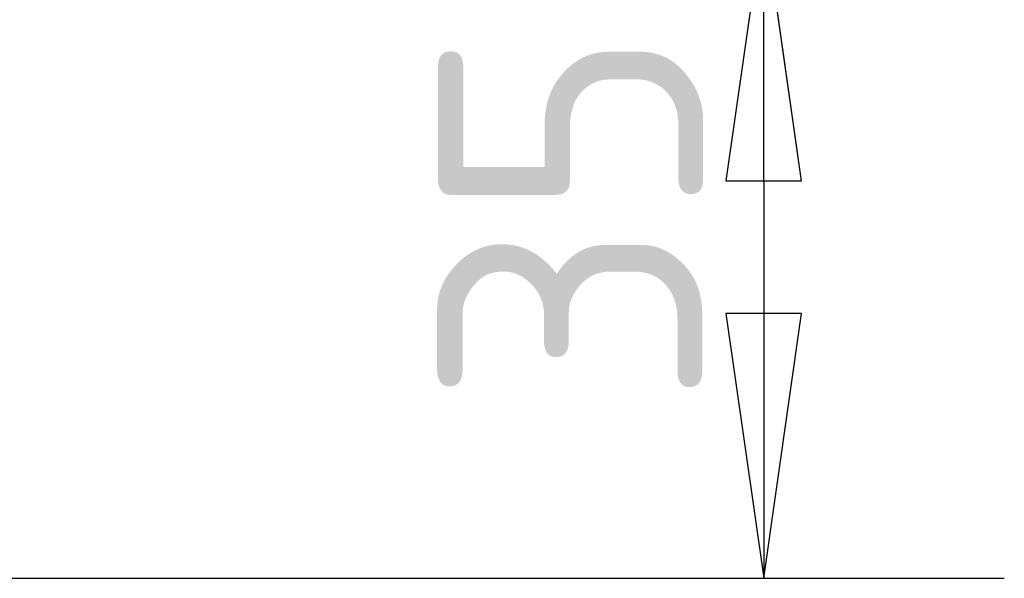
# Model space of a CAD drawing. Header units: millimetres. Extents: x 0 to 840, y 0 to 1188.
# Tile 3 of 25: x 506 to 558, y 287 to 316. Entities that reach past the tile are written whole.
import ezdxf

# ---------------------------------------------------------------- set-up
doc = ezdxf.new("R2010")
doc.units = ezdxf.units.MM
doc.header["$LTSCALE"] = 4
doc.layers.add('Bemaßungen(DIN)', color=7, linetype='Continuous', lineweight=25)
doc.styles.add('STANDARD-BSI~0', font='isocpeur.ttf')
doc.dimstyles.new('STANDARD-DIN', dxfattribs={"dimscale": 4, "dimtxt": 3.5, "dimasz": 3.5, "dimexe": 3.175, "dimexo": 0, "dimgap": 0.8, "dimtad": 1, "dimrnd": 1e-08, "dimtxsty": 'STANDARD-BSI~0', "dimblk": 'Filled-1', "dimcen": 0.09, "dimdle": 10, "dimclrd": 5, "dimclre": 5, "dimclrt": 250, "dimadec": 1, "dimazin": 2, "dimtfac": 0.714286, "dimtdec": 3, "dimtmove": 0, "dimatfit": 3, "dimfxl": 1, "dimtolj": 1, "dimlwd": 25, "dimlwe": 25, "dimarcsym": 0})

# ---------------------------------------------------------------- blocks, each defined once
blk = doc.blocks.new('Filled-1')
at = {"color": 0}
for p, q in [((0, 0), (-1, 0.1429)), ((-1, 0.1429), (-1, -0.1429)), ((-1, 0), (0, 0)), ((-1, -0.1429), (0, 0))]:
    blk.add_line(p, q, dxfattribs=at)
at = {"color": 0, "flags": 128}
blk.add_lwpolyline([(-1, -0.1429), (0, 0), (-1, 0.1429), (-1, -0.1429)], dxfattribs=at)
at = {"color": 0}
blk.add_solid([(-1, -0.1429), (0, 0), (-1, 0.1429), (-1, -0.1429)], dxfattribs=at)
blk = doc.blocks.new('*D21')
at = {"layer": 'Bemaßungen(DIN)', "color": 5, "linetype": 'Continuous', "lineweight": 25}
for p, q in [((491.931, 321.509), (558.179, 321.509)), ((545.479, 307.509), (545.479, 300.509)), ((491.931, 286.509), (558.179, 286.509))]:
    blk.add_line(p, q, dxfattribs=at)
at = {"layer": 'Defpoints', "color": 0, "linetype": 'Continuous'}
for p in [(491.931, 321.509), (491.931, 286.509), (545.479, 286.509)]:
    blk.add_point(p, dxfattribs=at)
at = {"layer": 'Bemaßungen(DIN)', "color": 5, "linetype": 'Continuous', "lineweight": 25, "xscale": 14, "yscale": 14, "zscale": 14}
for p, rotation in [((545.479, 321.509), 90), ((545.479, 286.509), 270)]:
    blk.add_blockref('Filled-1', p, dxfattribs=dict(at, rotation=rotation))
at = {"layer": 'Bemaßungen(DIN)', "color": 250, "linetype": 'Continuous', "lineweight": 25, "true_color": 0x3f3f3f, "insert": (528.279, 295.609), "char_height": 14, "attachment_point": 1, "rotation": 90, "style": 'STANDARD-BSI~0'}
blk.add_mtext('\\A1;35', dxfattribs=at)

msp = doc.modelspace()

# ---------------------------------------------------------------- dimensions: what is measured, and where the dimension line sits
at = {"layer": 'Bemaßungen(DIN)', "color": 5, "linetype": 'Continuous', "lineweight": 25, "true_color": 0x0000ff}
dim = msp.add_linear_dim(base=(545.479, 286.509), p1=(491.931, 321.509), p2=(491.931, 286.509), angle=90, dimstyle='STANDARD-DIN', override={"dimdec": 2, "dimtp": 0, "dimtm": 0, "dimtdec": 3, "dimatfit": 2}, dxfattribs=at)
dim.commit()
dim.dimension.update_dxf_attribs({"geometry": '*D21', "text_midpoint": (545.479, 304.009), "dimtype": 160})

doc.saveas('drawing.dxf')
